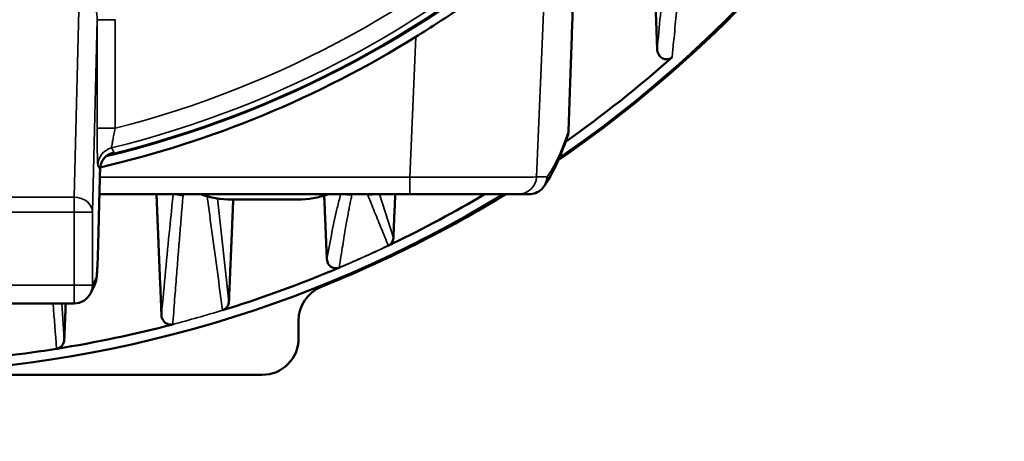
# Model space of a CAD drawing. Header units: millimetres. Extents: x 30 to 1646, y 30 to 1265.
# Tile 83 of 137: x 721 to 775, y 979 to 1002. Entities that reach past the tile are written whole.
import ezdxf

# ---------------------------------------------------------------- set-up
doc = ezdxf.new("R2010")
doc.units = ezdxf.units.MM
doc.header["$LTSCALE"] = 6
for name, color, linetype, lineweight in [('Dimension (ISO)', 7, 'Continuous', 25), ('Visible (ISO)', 7, 'Continuous', 50), ('Visible Narrow (ISO)', 7, 'Continuous', 35)]:
    doc.layers.add(name, color=color, linetype=linetype, lineweight=lineweight)
doc.styles.add('Note Text (ANSI)', font='tahoma.ttf')
doc.dimstyles.new('Default (ISO)', dxfattribs={"dimscale": 6, "dimtxt": 1, "dimasz": 2.5, "dimexe": 3.175, "dimexo": 0, "dimgap": 0.762, "dimtad": 1, "dimrnd": 1e-08, "dimzin": 0, "dimdsep": 46, "dimtxsty": 'Note Text (ANSI)', "dimcen": 0.09, "dimdle": 10, "dimclrd": 1, "dimclre": 1, "dimclrt": 1, "dimazin": 0, "dimtfac": 3.5052, "dimtmove": 0, "dimatfit": 3, "dimfxl": 1, "dimtolj": 1, "dimtzin": 0, "dimlwd": -1, "dimlwe": -1, "dimarcsym": 0})

# ---------------------------------------------------------------- blocks, each defined once
blk = doc.blocks.new('*D22')
at = {"layer": 'Defpoints', "color": 0, "transparency": 16777216}
for p in [(706.416, 1052.811), (717.925, 1046.766)]:
    blk.add_point(p, dxfattribs=at)
at = {"layer": 'Dimension (ISO)', "color": 1, "transparency": 16777216}
for p, q in [((693.136, 1059.785), (679.856, 1066.76)), ((706.416, 1052.811), (717.925, 1046.766)), ((731.205, 1039.791), (896.945, 952.746))]:
    blk.add_line(p, q, dxfattribs=at)
for points in [[(694.298, 1061.998), (691.973, 1057.572), (706.416, 1052.811)], [(732.367, 1042.005), (730.042, 1037.578), (717.925, 1046.766)]]:
    blk.add_solid(points, dxfattribs=at)
at = {"layer": 'Dimension (ISO)', "color": 1, "transparency": 16777216, "insert": (821.232, 1006.541), "char_height": 6, "attachment_point": 1, "rotation": 332.2919, "style": 'Note Text (ANSI)'}
blk.add_mtext('\\A1;∅13.00 mm [∅0.512 in]', dxfattribs=at)

msp = doc.modelspace()

# ---------------------------------------------------------------- linework, layer by layer
at = {"layer": 'Visible (ISO)'}
for p, q in [((725.1034, 994.3105), (725.1034, 994.3105)), ((725.1089, 993.6326), (725.1089, 993.6326)), ((742.1739, 992.2532), (725.0743, 992.2532)), ((748.758, 992.2534), (748.1816, 992.2534)), ((732.3498, 991.9532), (735.9909, 991.9532)), ((724.5821, 986.783), (724.7992, 987.2175)), ((700.653, 986.2301), (723.6876, 986.2301)), ((736.0497, 985.287), (736.0497, 984.2871)), ((734.0495, 982.2882), (690.2911, 982.2882))]:
    msp.add_line(p, q, dxfattribs=at)
for centre, radius, start, end in [((712.1703, 1049.7882), 57, 283.4757, 342.12041), ((712.1703, 1049.7882), 56.9651, 283.55441, 342.10908), ((712.1703, 1049.7882), 67.5, 304.459362, 344.824868), ((712.1703, 1049.7882), 67.4331, 304.550371, 344.807304), ((712.1703, 1049.7883), 64.9985, 312.350014, 312.351402), ((712.1703, 1049.7882), 66.8981, 305.236029, 311.658862), ((712.1703, 1049.7882), 63.8319, 305.642301, 305.645594), ((712.1703, 1049.7883), 64.9985, 304.840234, 304.843411), ((712.1034, 1050.0719), 55.9997, 283.26232, 283.26233), ((712.0399, 1050.3419), 56.3189, 283.2523, 283.25232), ((711.7652, 1051.3801), 57.3927, 284.279357, 284.279369), ((712.1703, 1049.7883), 66.8981, 305.161655, 305.162435), ((712.0144, 1050.4587), 57.6883, 283.093078, 283.093099), ((712.1703, 1049.7882), 67.5, 304.327016, 304.3325), ((712.1703, 1049.7882), 67.4331, 304.427519, 304.432495), ((712.1757, 1049.7799), 67.4232, 302.942118, 302.942156), ((712.2038, 1049.7367), 67.4385, 303.034053, 303.034092), ((712.1703, 1049.7882), 67.5, 303.239353, 303.242309), ((712.1703, 1049.7883), 67.4331, 303.280199, 303.28316), ((712.1703, 1049.7882), 67.4331, 238.563252, 301.436736), ((732.3498, 996.9532), 5, 250.05156, 270), ((735.9909, 996.9532), 5, 270, 289.94844), ((712.1703, 1049.7882), 67.5, 291.861274, 301.529483), ((712.1703, 1049.7882), 66.8981, 295.776149, 300.678883), ((712.1703, 1049.7882), 64.9985, 295.621179, 295.623044), ((712.1755, 1049.7777), 64.9868, 296.105077, 296.105153), ((712.1706, 1049.7877), 64.9979, 294.038533, 294.03921), ((712.1703, 1049.7881), 64.1253, 287.528823, 287.529011), ((712.1705, 1049.7876), 64.1248, 285.532207, 285.532467), ((712.1694, 1049.7911), 65.0015, 287.395585, 287.395813), ((712.1703, 1049.7882), 66.8981, 287.11825, 292.375923), ((723.6876, 987.2301), 1, 270, 333.44193), ((712.1705, 1049.7876), 64.9978, 285.252226, 285.252549), ((712.1703, 1049.7882), 66.8981, 279.09014, 284.672855), ((712.1703, 1049.7882), 66.8981, 276.674181, 279.070658)]:
    msp.add_arc(centre, radius, start, end, dxfattribs=at)
for centre, major_axis, ratio, start_param, end_param in [((712.1703, 1049.5873), (0, 57.3341), 0.9999939, 3.3693631, 3.69915), ((738.0509, 985.2849), (-1.6551, 1.1264), 0.999109, 5.6915915, 6.8801224), ((734.0485, 984.2885), (1.7903, -0.8949), 0.9992388, 5.1761336, 6.7462865)]:
    msp.add_ellipse(centre, major_axis=major_axis, ratio=ratio, start_param=start_param, end_param=end_param, dxfattribs=at)
for points, weights in [([(755.477, 1009.8642), (755.6349, 1005.3233), (755.8129, 1000.2404)], [1.08958308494, 1.05640889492, 1.01825846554]), ([(750.9253, 995.7239), (751.1115, 1001.0406), (751.2789, 1005.7437)], [1.01402824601, 1.0558286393, 1.09222553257]), ([(728.2181, 992.2532), (728.3493, 989.0901), (728.4947, 985.5828)], [1.11256722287, 1.06783397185, 1.02203503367]), ([(737.4635, 992.175), (737.5346, 990.4687), (737.6094, 988.674)], [1.05910147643, 1.03990003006, 1.02030085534]), ([(741.2757, 989.8519), (741.3275, 991.072), (741.3779, 992.2532)], [1.01418929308, 1.02546654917, 1.03651721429]), ([(732.2126, 986.3332), (732.3356, 989.2592), (732.4491, 991.9532)], [1.01651121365, 1.0489972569, 1.08040897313]), ([(723.1347, 984.2348), (723.1769, 985.2474), (723.2179, 986.2301)], [1.01936795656, 1.03216797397, 1.04488463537])]:
    msp.add_rational_spline(points, weights, degree=2, dxfattribs=at)
for points, knots in [([(749.7004, 1005.6318), (749.6977, 1005.6375), (749.6957, 1005.6426), (749.6924, 1005.6465), (749.6552, 1005.6903), (749.4412, 1005.5849), (748.7015, 1005.1076), (748.1777, 1004.7402), (746.9072, 1003.8505), (746.0318, 1003.2391), (744.2506, 1002.0453), (743.3561, 1001.4667), (742.5064, 1000.9365)], [4.683913, 4.683913, 4.683913, 4.683913, 4.7070912, 4.7070912, 4.7070912, 4.9652514, 4.9652514, 5.2234117, 5.2234117, 5.553127, 5.553127, 5.849376, 5.849376, 5.849376, 5.849376]), ([(755.8129, 1000.2404), (755.8202, 1000.1605), (755.8386, 1000.0951), (755.8841, 999.9823), (755.9197, 999.9232), (756.0317, 999.7923), (756.1094, 999.7499), (756.2318, 999.7043), (756.2929, 999.6922), (756.4176, 999.6991), (756.4682, 999.7138), (756.53, 999.7383), (756.5539, 999.75), (756.603, 999.7797), (756.6229, 999.7953), (756.6371, 999.8076)], [-0.045914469, -0.045914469, -0.045914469, -0.045914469, -0.041108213, -0.041108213, -0.035281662, -0.035281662, -0.025600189, -0.025600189, -0.017471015, -0.017471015, -0.010340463, -0.010340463, -0.005773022, -0.005773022, -0.000541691, -0.000541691, -0.000541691, -0.000541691]), ([(750.8736, 995.4501), (750.8794, 995.467), (750.8846, 995.4839), (750.91, 995.5739), (750.9212, 995.6468), (750.925, 995.718)], [-0.033021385, -0.033021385, -0.033021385, -0.033021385, -0.026972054, -0.026972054, -0.000820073, -0.000820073, -0.000820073, -0.000820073]), ([(725.6279, 994.4721), (725.6279, 994.4721), (725.6258, 994.4712), (725.6118, 994.4645), (725.5914, 994.4549), (725.5392, 994.4223), (725.5195, 994.4092), (725.4661, 994.3693), (725.4293, 994.3385), (725.357, 994.2657), (725.3211, 994.2234), (725.2463, 994.1174), (725.2092, 994.0499), (725.1449, 993.8904), (725.1215, 993.7946), (725.1107, 993.6764), (725.1094, 993.6545), (725.1089, 993.6326)], [0.1584492, 0.1584492, 0.1584492, 0.1584492, 0.17298852, 0.17298852, 0.20198591, 0.20198591, 0.21523182, 0.21523182, 0.23395344, 0.23395344, 0.25237864, 0.25237864, 0.27627769, 0.27627769, 0.30596789, 0.30596789, 0.31266615, 0.31266615, 0.31266615, 0.31266615]), ([(725.1089, 993.6326), (725.1021, 993.3625), (725.0954, 993.0927), (725.0819, 992.5533), (725.0751, 992.2837), (725.0616, 991.7449), (725.0548, 991.4757), (725.0413, 990.9376), (725.0345, 990.6687), (725.021, 990.1312), (725.0142, 989.8626), (725.0074, 989.5942)], [2.5323194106, 2.5323194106, 2.5323194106, 2.5323194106, 2.533148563, 2.533148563, 2.5339777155, 2.5339777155, 2.5348068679, 2.5348068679, 2.5356360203, 2.5356360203, 2.5364651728, 2.5364651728, 2.5364651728, 2.5364651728]), ([(748.758, 992.2532), (748.8754, 992.2533), (748.9966, 992.2735), (749.1179, 992.3204), (749.2396, 992.3674), (749.3607, 992.4453), (749.4531, 992.5348), (749.5455, 992.6243), (749.6133, 992.7214), (749.6652, 992.8338), (749.7171, 992.9463), (749.7503, 993.075), (749.7551, 993.2083)], [0.00079477, 0.00079477, 0.00079477, 0.00079477, 0.25, 0.25, 0.25, 0.5, 0.5, 0.5, 0.75, 0.75, 0.75, 0.99999818, 0.99999818, 0.99999818, 0.99999818]), ([(729.4914, 992.2239), (729.4914, 992.2239), (729.4904, 992.2242), (729.4836, 992.2257), (729.4719, 992.2281), (729.4322, 992.2347), (729.399, 992.2394), (729.3323, 992.247), (729.302, 992.2502), (729.2691, 992.2532)], [0.076707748, 0.076707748, 0.076707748, 0.076707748, 0.082170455, 0.082170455, 0.097826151, 0.097826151, 0.121041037, 0.121041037, 0.137002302, 0.137002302, 0.137002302, 0.137002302]), ([(738.865, 992.2334), (738.865, 992.2334), (738.865, 992.2334), (738.865, 992.2334), (738.86, 992.2342), (738.8392, 992.2366), (738.8179, 992.2387), (738.7507, 992.244), (738.6969, 992.2473), (738.6162, 992.2514), (738.5974, 992.2523), (738.5779, 992.2532)], [0.080351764, 0.080351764, 0.080351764, 0.080351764, 0.0803591, 0.0803591, 0.09269704, 0.09269704, 0.113099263, 0.113099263, 0.144291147, 0.144291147, 0.153240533, 0.153240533, 0.153240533, 0.153240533]), ([(740.269, 992.2532), (740.1723, 992.2498), (740.0916, 992.2456), (740.0139, 992.2398), (739.9948, 992.238), (739.9787, 992.2361), (739.9754, 992.2356), (739.9754, 992.2356)], [0.000724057, 0.000724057, 0.000724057, 0.000724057, 0.044887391, 0.044887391, 0.065127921, 0.065127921, 0.075199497, 0.075199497, 0.075199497, 0.075199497]), ([(748.1665, 992.2532), (748.1548, 992.2532), (748.118, 992.2532), (747.8921, 992.2532), (747.6152, 992.2532), (746.8939, 992.2532), (746.4633, 992.2532), (745.4813, 992.2532), (744.9172, 992.2532), (743.7291, 992.2532), (743.0905, 992.2532), (742.3613, 992.2532), (742.2675, 992.2532), (742.1738, 992.2532)], [0, 0, 0, 0, 0.11636924, 0.11636924, 0.33019614, 0.33019614, 0.52024475, 0.52024475, 0.71116108, 0.71116108, 0.90204434, 0.90204434, 0.93015982, 0.93015982, 0.93015982, 0.93015982]), ([(725.0074, 989.5942), (725.0013, 989.3532), (724.995, 989.1316), (724.9819, 988.7295), (724.9751, 988.549), (724.961, 988.23), (724.9538, 988.0917), (724.9384, 987.8538), (724.9307, 987.7563), (724.9146, 987.6185), (724.909, 987.5748), (724.8929, 987.4898), (724.8864, 987.4582), (724.8683, 987.3925), (724.8608, 987.3674), (724.8386, 987.3048), (724.8243, 987.2676), (724.7992, 987.2175)], [2.53657399, 2.53657399, 2.53657399, 2.53657399, 2.65062422, 2.65062422, 2.76467446, 2.76467446, 2.8787247, 2.8787247, 2.99277494, 2.99277494, 3.04980005, 3.04980005, 3.07831261, 3.07831261, 3.09256889, 3.09256889, 3.10668762, 3.10668762, 3.10668762, 3.10668762]), ([(741.2757, 989.8519), (741.2742, 989.8021), (741.2657, 989.7519), (741.2319, 989.6492), (741.2015, 989.5903), (741.1365, 989.5126), (741.1116, 989.4884), (741.0753, 989.4599), (741.0659, 989.4531), (741.0563, 989.4466)], [0.031924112, 0.031924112, 0.031924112, 0.031924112, 0.049825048, 0.049825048, 0.070527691, 0.070527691, 0.080879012, 0.080879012, 0.084330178, 0.084330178, 0.084330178, 0.084330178]), ([(741.2616, 989.5459), (741.2207, 989.5255), (741.1795, 989.5057), (741.111, 989.4728), (741.0836, 989.4597), (741.0563, 989.4466)], [-0.028663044, -0.028663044, -0.028663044, -0.028663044, -0.014948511, -0.014948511, -0.005853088, -0.005853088, -0.005853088, -0.005853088]), ([(738.2987, 988.2043), (738.277, 988.1958), (738.2555, 988.1883), (738.2101, 988.1766), (738.1869, 988.1725), (738.1171, 988.1651), (738.0704, 988.167), (737.961, 988.1861), (737.9035, 988.2109), (737.803, 988.2752), (737.7368, 988.3274), (737.6531, 988.4741), (737.6135, 988.5623), (737.6094, 988.674)], [0.000088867, 0.000088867, 0.000088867, 0.000088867, 0.007064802, 0.007064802, 0.014179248, 0.014179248, 0.028669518, 0.028669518, 0.050754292, 0.050754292, 0.072612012, 0.072612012, 0.084920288, 0.084920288, 0.084920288, 0.084920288]), ([(738.2987, 988.2043), (738.1885, 988.1568), (738.0779, 988.1103), (737.8589, 988.0188), (737.7504, 987.9738), (737.6418, 987.9291)], [-0.072233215, -0.072233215, -0.072233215, -0.072233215, -0.036250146, -0.036250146, -0.001015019, -0.001015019, -0.001015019, -0.001015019]), ([(732.2126, 986.3327), (732.2091, 986.2618), (732.1917, 986.1898), (732.1361, 986.0717), (732.0985, 986.0161), (732.0239, 985.9461), (731.9961, 985.9249), (731.9359, 985.8889), (731.9036, 985.8742), (731.8669, 985.8622), (731.8637, 985.8612), (731.8612, 985.8563)], [0.025908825, 0.025908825, 0.025908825, 0.025908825, 0.051738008, 0.051738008, 0.072836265, 0.072836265, 0.083385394, 0.083385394, 0.093934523, 0.093934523, 0.094952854, 0.094952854, 0.094952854, 0.094952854]), ([(729.1158, 985.0712), (729.0923, 985.0665), (729.0546, 985.0584), (728.9674, 985.0576), (728.9301, 985.0618), (728.8488, 985.08), (728.7931, 985.0995), (728.6894, 985.1704), (728.6309, 985.2192), (728.5357, 985.3729), (728.4988, 985.4732), (728.4947, 985.5828)], [0.000074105, 0.000074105, 0.000074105, 0.000074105, 0.007141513, 0.007141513, 0.012543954, 0.012543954, 0.019704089, 0.019704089, 0.024911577, 0.024911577, 0.029801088, 0.029801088, 0.029801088, 0.029801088]), ([(722.7394, 983.7303), (722.7681, 983.7364), (722.7963, 983.7453), (722.8555, 983.7704), (722.886, 983.7877), (722.9695, 983.8475), (723.0141, 983.8979), (723.0854, 984.0094), (723.1124, 984.08), (723.1305, 984.1793), (723.1335, 984.2073), (723.1347, 984.2348)], [-0.093588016, -0.093588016, -0.093588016, -0.093588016, -0.084776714, -0.084776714, -0.074150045, -0.074150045, -0.052896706, -0.052896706, -0.026448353, -0.026448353, -0.016141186, -0.016141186, -0.016141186, -0.016141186])]:
    msp.add_open_spline(points, degree=3, knots=knots, dxfattribs=at)
for points in [[(750.8736, 995.4501), (750.4569, 994.2363), (750.0444, 993.3748), (749.599, 992.7125)], [(750.7262, 995.1754), (750.7264, 995.1756), (750.7265, 995.1758), (750.7267, 995.1761)], [(749.2044, 994.0762), (749.2035, 994.0756), (749.2025, 994.075), (749.2015, 994.0743)], [(741.0563, 989.4466), (741.0392, 989.4384), (741.0222, 989.4302), (741.0052, 989.4218)], [(737.6418, 987.9291), (737.6402, 987.9285), (737.6387, 987.9278), (737.6372, 987.9272)], [(722.7169, 983.7267), (722.7244, 983.7279), (722.7319, 983.7291), (722.7394, 983.7303)]]:
    msp.add_open_spline(points, degree=3, dxfattribs=at)
at = {"layer": 'Visible Narrow (ISO)'}
for p, q in [((749.1651, 993.2104), (749.6997, 1005.6316)), ((723.9696, 1003.4894), (723.6876, 992.0871)), ((724.6875, 991.2701), (724.9499, 1001.883)), ((725.9497, 1001.883), (724.9499, 1001.883)), ((724.9499, 995.889), (724.9499, 1001.883)), ((725.9497, 1001.883), (725.9497, 995.889)), ((742.5064, 1000.9365), (742.1738, 993.201)), ((724.9499, 995.889), (725.9497, 995.889)), ((724.9836, 993.8367), (725.1079, 993.6111)), ((725.0981, 993.2009), (742.1738, 993.201)), ((742.1738, 992.2532), (742.1738, 993.2009)), ((749.1652, 993.2112), (749.7551, 993.2083)), ((719.9723, 992.0871), (723.6876, 992.0871)), ((723.6876, 992.0871), (723.6876, 991.2701)), ((729.6825, 992.1746), (729.6825, 992.1747)), ((738.9874, 992.2138), (738.9874, 992.2139)), ((741.2757, 989.8519), (740.5027, 992.2532)), ((742.6709, 992.2532), (742.6709, 992.2532)), ((732.2126, 986.3327), (731.5739, 992.0138)), ((723.6876, 991.2701), (719.9723, 991.2701)), ((723.6876, 987.2301), (723.6876, 991.2701)), ((723.6876, 991.2701), (724.6875, 991.2701)), ((724.6875, 991.2701), (724.6875, 987.2301)), ((741.2616, 989.546), (741.2616, 989.546)), ((741.2653, 989.5368), (741.2619, 989.5453)), ((700.653, 987.2301), (723.6876, 987.2301)), ((723.6876, 987.2301), (723.6876, 986.2301)), ((724.6875, 987.2301), (723.6876, 987.2301)), ((724.9046, 987.6646), (724.6875, 987.2301)), ((723.1347, 984.2348), (722.9937, 986.2301))]:
    msp.add_line(p, q, dxfattribs=at)
for centre, radius, start, end in [((712.1703, 1049.7882), 56.6321, 283.86752, 342.0003), ((712.1703, 1049.7882), 55.6327, 284.34061, 341.66556), ((712.1703, 1049.7883), 61.3078, 307.516602, 307.520173), ((712.1703, 1049.7882), 66.8981, 284.672855, 287.11825)]:
    msp.add_arc(centre, radius, start, end, dxfattribs=at)
for centre, major_axis, ratio, start_param, end_param in [((725.9834, 993.8366), (-0.8757, -0.4829), 0.9993473, 4.4507948, 5.7788302), ((726.1077, 993.6112), (0.8757, 0.4829), 0.9993473, 1.3100163, 2.637487), ((725.0451, 991.3512), (-0.2677, -10.6509), 0.000575, 1.4074827, 1.784615), ((742.1778, 993.659), (6.9935, -0.3007), 0.0522878, 5.3940138, 5.4035408), ((748.1658, 993.2532), (0, -0.9999), 0.9999211, 0.0006924, 1.5271644), ((723.6876, 991.2701), (0.9997, -0.0247), 0.8168848, 0.030262, 1.5909936), ((729.6809, 992.673), (0.4971, -0.0531), 0.9968695, 4.3005043, 4.3015465), ((729.6809, 992.673), (0.4971, -0.0531), 0.9968695, 4.3339177, 4.8218159), ((724.8976, 998.7079), (0.0003, -11.0499), 0.0174591, 0.0347326, 0.6049978), ((724.0077, 989.6194), (0.9997, -0.0252), 0.8223664, 0, 0.0305169), ((723.6876, 987.2301), (0.8945, -0.4471), 0.9992388, 0, 0.4638303), ((723.9048, 987.6646), (0.8945, -0.4471), 0.9992388, 0, 0.4638214)]:
    msp.add_ellipse(centre, major_axis=major_axis, ratio=ratio, start_param=start_param, end_param=end_param, dxfattribs=at)
for points, knots in [([(756.6412, 999.8114), (756.7005, 1000.3982), (756.7518, 1000.944), (756.7981, 1001.4325), (756.8444, 1001.9211), (756.8859, 1002.3523), (756.9266, 1002.778), (756.9673, 1003.2036), (757.0069, 1003.624), (757.0436, 1004.016), (757.0803, 1004.4081), (757.1142, 1004.7718), (757.1479, 1005.1322), (757.1815, 1005.4927), (757.2149, 1005.85), (757.2491, 1006.2173), (757.2833, 1006.5845), (757.3183, 1006.9618), (757.355, 1007.3603), (757.3916, 1007.7588), (757.4299, 1008.1787), (757.4673, 1008.5927), (757.5047, 1009.0067), (757.5417, 1009.4146), (757.5839, 1009.8791), (757.6261, 1010.3436), (757.6732, 1010.865), (757.719, 1011.3872), (757.7649, 1011.9094), (757.8099, 1012.4321), (757.8558, 1012.9763)], [0.00000001, 0.00000001, 0.00000001, 0.00000001, 0.1, 0.1, 0.1, 0.2, 0.2, 0.2, 0.3, 0.3, 0.3, 0.4, 0.4, 0.4, 0.5, 0.5, 0.5, 0.6, 0.6, 0.6, 0.7, 0.7, 0.7, 0.8, 0.8, 0.8, 0.9, 0.9, 0.9, 1, 1, 1, 1]), ([(756.8454, 1011.7566), (756.8338, 1011.6173), (756.7711, 1010.8609), (756.6618, 1009.4776), (756.4878, 1007.4568), (756.3251, 1005.6333), (756.1702, 1003.9545), (755.991, 1002.1163), (755.8765, 1000.8736), (755.8129, 1000.2404)], [0.11053491, 0.11053491, 0.11053491, 0.11053491, 0.14285714, 0.28571429, 0.42857143, 0.57142857, 0.71428571, 0.85714286, 0.99999237, 0.99999237, 0.99999237, 0.99999237]), ([(723.9696, 1003.4894), (724.0096, 1003.4898), (724.0918, 1003.4825), (724.2181, 1003.4452), (724.3471, 1003.3766), (724.4753, 1003.2741), (724.5971, 1003.136), (724.7082, 1002.9627), (724.805, 1002.7532), (724.8831, 1002.5061), (724.9367, 1002.2196), (724.9506, 1001.9994), (724.9499, 1001.883)], [0.00000022, 0.00000022, 0.00000022, 0.00000022, 0.1, 0.2, 0.3, 0.4, 0.5, 0.6, 0.7, 0.8, 0.9, 0.99999998, 0.99999998, 0.99999998, 0.99999998]), ([(725.9497, 995.889), (725.9223, 995.7677), (725.8967, 995.6498), (725.8735, 995.5398), (725.8502, 995.4299), (725.8294, 995.3279), (725.8118, 995.238), (725.7942, 995.148), (725.7799, 995.07), (725.769, 995.0062), (725.7582, 994.9425), (725.7508, 994.8931), (725.7465, 994.8599), (725.7423, 994.8268), (725.7413, 994.8096), (725.7438, 994.8068)], [0, 0, 0, 0, 0.2, 0.2, 0.2, 0.4, 0.4, 0.4, 0.6, 0.6, 0.6, 0.8, 0.8, 0.8, 0.99999613, 0.99999613, 0.99999613, 0.99999613]), ([(725.8673, 994.5812), (725.8685, 994.579), (725.8683, 994.5765), (725.867, 994.5737), (725.8648, 994.5693), (725.8596, 994.5644), (725.8519, 994.5589), (725.8437, 994.5532), (725.8327, 994.5469), (725.8192, 994.5401), (725.8117, 994.5364), (725.8034, 994.5324), (725.7944, 994.5284), (725.7879, 994.5255), (725.781, 994.5225), (725.7737, 994.5194), (725.7566, 994.5122), (725.7376, 994.5047), (725.7168, 994.4968), (725.7124, 994.4952), (725.708, 994.4935), (725.7034, 994.4919), (725.6866, 994.4856), (725.6687, 994.4792), (725.65, 994.4727), (725.6303, 994.4659), (725.6096, 994.4589), (725.588, 994.4517)], [0.00000011, 0.00000011, 0.00000011, 0.00000011, 0.05554727, 0.05554727, 0.05554727, 0.14285714, 0.14285714, 0.14285714, 0.23454304, 0.23454304, 0.23454304, 0.28571429, 0.28571429, 0.28571429, 0.32275008, 0.32275008, 0.32275008, 0.41013886, 0.41013886, 0.41013886, 0.42857143, 0.42857143, 0.42857143, 0.49699782, 0.49699782, 0.49699782, 0.56891261, 0.56891261, 0.56891261, 0.56891261]), ([(746.5718, 993.1856), (746.1613, 993.1856), (745.2645, 993.1869), (743.7602, 993.1921), (742.7027, 993.1977), (742.1738, 993.201)], [0, 0, 0, 0, 0.33333333, 0.66666667, 0.99999269, 0.99999269, 0.99999269, 0.99999269]), ([(749.1652, 993.2112), (749.158, 993.2076), (749.0964, 993.2035), (748.9811, 993.2002), (748.8658, 993.1969), (748.6968, 993.1943), (748.4782, 993.1922), (748.2595, 993.1901), (747.9912, 993.1884), (747.6796, 993.1873), (747.368, 993.1861), (747.0132, 993.1855), (746.6234, 993.1856)], [0, 0, 0, 0, 0.25, 0.25, 0.25, 0.5, 0.5, 0.5, 0.75, 0.75, 0.75, 1, 1, 1, 1]), ([(729.1401, 992.2532), (729.0755, 991.6382), (728.9334, 990.2548), (728.718, 988.0385), (728.5687, 986.411), (728.4947, 985.5828)], [0.05877503, 0.05877503, 0.05877503, 0.05877503, 0.33333333, 0.66666667, 1, 1, 1, 1]), ([(729.1158, 985.0712), (729.1191, 985.115), (729.1224, 985.1588), (729.1258, 985.2026), (729.1628, 985.6812), (729.1985, 986.1553), (729.2346, 986.6251), (729.2678, 987.0564), (729.3012, 987.484), (729.3345, 987.9078), (729.3651, 988.2977), (729.3957, 988.6843), (729.4264, 989.0675), (729.4545, 989.4192), (729.4827, 989.7681), (729.5109, 990.1141), (729.5387, 990.4544), (729.5665, 990.7919), (729.5943, 991.1265), (729.6236, 991.4791), (729.653, 991.8285), (729.6825, 992.1745)], [0.00000064, 0.00000064, 0.00000064, 0.00000064, 0.01759643, 0.01759643, 0.01759643, 0.21003501, 0.21003501, 0.21003501, 0.38671738, 0.38671738, 0.38671738, 0.54926064, 0.54926064, 0.54926064, 0.69845633, 0.69845633, 0.69845633, 0.84524354, 0.84524354, 0.84524354, 0.99997403, 0.99997403, 0.99997403, 0.99997403]), ([(729.6825, 992.1747), (729.6823, 992.1772), (729.6812, 992.1798), (729.6791, 992.1823), (729.6729, 992.19), (729.6586, 992.1974), (729.6354, 992.2046), (729.6179, 992.21), (729.5955, 992.2153), (729.5688, 992.2203), (729.5482, 992.2242), (729.5251, 992.228), (729.4998, 992.2315), (729.4493, 992.2386), (729.3899, 992.245), (729.3215, 992.2509), (729.3123, 992.2517), (729.303, 992.2524), (729.2935, 992.2532)], [0, 0, 0, 0, 0.08297743, 0.08297743, 0.08297743, 0.33333333, 0.33333333, 0.33333333, 0.52163508, 0.52163508, 0.52163508, 0.66666667, 0.66666667, 0.66666667, 0.95724095, 0.95724095, 0.95724095, 0.99625388, 0.99625388, 0.99625388, 0.99625388]), ([(731.8605, 985.8549), (731.7664, 986.5555), (731.5758, 987.9643), (731.2925, 990.0549), (731.1039, 991.4462), (731.0107, 992.1358)], [0.0000217, 0.0000217, 0.0000217, 0.0000217, 0.33333333, 0.66666667, 0.99302404, 0.99302404, 0.99302404, 0.99302404]), ([(738.3698, 992.2532), (738.3076, 992.0141), (738.1459, 991.3614), (737.8912, 990.1945), (737.7026, 989.1983), (737.6094, 988.674)], [0.12763933, 0.12763933, 0.12763933, 0.12763933, 0.33333333, 0.66666667, 1, 1, 1, 1]), ([(738.2988, 988.2117), (738.3212, 988.3629), (738.3741, 988.7309), (738.4577, 989.2706), (738.5443, 989.814), (738.6228, 990.2851), (738.694, 990.6965), (738.759, 991.0576), (738.8187, 991.3771), (738.8751, 991.6683), (738.9309, 991.9448), (738.9682, 992.1241), (738.9873, 992.2134)], [0, 0, 0, 0, 0.09730642, 0.23795035, 0.36429256, 0.4785191, 0.58181191, 0.67569911, 0.76151766, 0.84058353, 0.918983, 0.9998712, 0.9998712, 0.9998712, 0.9998712]), ([(738.9874, 992.2139), (738.9874, 992.2144), (738.9869, 992.2154), (738.9857, 992.2164), (738.981, 992.2205), (738.9667, 992.2244), (738.9427, 992.2281), (738.9259, 992.2307), (738.9043, 992.2332), (738.8781, 992.2357), (738.8578, 992.2376), (738.8348, 992.2394), (738.8091, 992.2413), (738.7501, 992.2454), (738.6767, 992.2494), (738.5893, 992.2534)], [0, 0, 0, 0, 0.06508356, 0.06508356, 0.06508356, 0.33333333, 0.33333333, 0.33333333, 0.52152449, 0.52152449, 0.52152449, 0.66666667, 0.66666667, 0.66666667, 0.9996556, 0.9996556, 0.9996556, 0.9996556]), ([(738.8335, 992.2376), (738.8707, 992.2256), (738.9095, 992.2177), (738.9481, 992.2148), (738.9612, 992.2139), (738.9743, 992.2135), (738.9874, 992.2139)], [0.80759862, 0.80759862, 0.80759862, 0.80759862, 0.95119953, 0.95119953, 0.95119953, 0.99999734, 0.99999734, 0.99999734, 0.99999734]), ([(740.2603, 992.2532), (740.175, 992.2503), (740.1037, 992.2471), (740.0449, 992.2434), (740.0286, 992.2424), (740.0132, 992.2414), (739.9989, 992.2403), (739.9611, 992.2374), (739.9306, 992.2344), (739.9085, 992.2313), (739.8893, 992.2285), (739.8766, 992.2258), (739.8701, 992.223), (739.8663, 992.2213), (739.8645, 992.2197), (739.8649, 992.2159)], [0.00219704, 0.00219704, 0.00219704, 0.00219704, 0.33333333, 0.33333333, 0.33333333, 0.42496151, 0.42496151, 0.42496151, 0.66666667, 0.66666667, 0.66666667, 0.87789091, 0.87789091, 0.87789091, 1, 1, 1, 1]), ([(739.8649, 992.2159), (739.991, 991.9002), (740.2433, 991.2648), (740.6234, 990.3363), (740.87, 989.7267), (740.9933, 989.4215)], [0.00000001, 0.00000001, 0.00000001, 0.00000001, 0.33333333, 0.66666667, 0.99999995, 0.99999995, 0.99999995, 0.99999995]), ([(737.6418, 987.9291), (738.0508, 988.0959), (738.4558, 988.2659), (738.859, 988.44), (739.2637, 988.6147), (739.6666, 988.7934), (740.0677, 988.9762), (740.4687, 989.159), (740.8678, 989.3458), (741.2653, 989.5368)], [0.00124218, 0.00124218, 0.00124218, 0.00124218, 0.33333333, 0.33333333, 0.33333333, 0.66666667, 0.66666667, 0.66666667, 1, 1, 1, 1]), ([(740.9933, 989.4215), (740.6588, 989.2657), (740.3372, 989.1158), (740.0438, 988.9815), (740.0068, 988.9646), (739.9702, 988.9479), (739.9341, 988.9315), (739.6832, 988.8172), (739.4493, 988.7125), (739.1999, 988.6024), (738.9145, 988.4765), (738.6087, 988.3439), (738.2988, 988.2117)], [0, 0, 0, 0, 0.3333333, 0.3333333, 0.3333333, 0.3753452, 0.3753452, 0.3753452, 0.6666667, 0.6666667, 0.6666667, 1, 1, 1, 1]), ([(741.0052, 989.4218), (741.0019, 989.4218), (740.9962, 989.4202), (740.9939, 989.4201), (740.9925, 989.42), (740.9924, 989.4206), (740.9925, 989.4212)], [0, 0, 0, 0, 0.33333333, 0.33333333, 0.33333333, 0.53023534, 0.53023534, 0.53023534, 0.53023534]), ([(740.9929, 989.4225), (740.9929, 989.4225), (740.9929, 989.4225), (740.9929, 989.4225), (740.993, 989.4232), (740.9927, 989.4236), (740.9928, 989.423)], [0.66483704, 0.66483704, 0.66483704, 0.66483704, 0.66666667, 0.66666667, 0.66666667, 0.89353759, 0.89353759, 0.89353759, 0.89353759])]:
    msp.add_open_spline(points, degree=3, knots=knots, dxfattribs=at)
for points in [[(756.6371, 999.8076), (756.6385, 999.8089), (756.6399, 999.8101), (756.6413, 999.8113)], [(724.9499, 995.889), (724.9499, 995.6644), (724.9511, 995.2421), (724.956, 994.6689), (724.9635, 994.2158), (724.9732, 993.9178), (724.9799, 993.8433), (724.9836, 993.8367)], [(750.9253, 995.7239), (750.5247, 994.5584), (750.136, 993.7699), (749.7551, 993.2083)], [(725.8673, 994.5812), (725.8534, 994.6063), (725.8264, 994.6565), (725.7845, 994.7315), (725.7576, 994.7818), (725.7438, 994.8068)], [(725.1079, 993.6111), (725.1084, 993.6184), (725.1087, 993.6255), (725.1089, 993.6326)], [(738.822, 992.2414), (738.8227, 992.2412), (738.8235, 992.2409), (738.8242, 992.2407)], [(739.8649, 992.2159), (739.9097, 992.2162), (739.9576, 992.224), (740.0048, 992.2387)], [(740.0127, 992.2413), (740.0144, 992.2418), (740.0161, 992.2424), (740.0178, 992.243)], [(738.2988, 988.2117), (738.2986, 988.2086), (738.2991, 988.2069), (738.2987, 988.2043)], [(722.5171, 986.2301), (722.5837, 985.3974), (722.6504, 984.5631), (722.7169, 983.7267)]]:
    msp.add_open_spline(points, degree=3, dxfattribs=at)

# ---------------------------------------------------------------- dimensions: what is measured, and where the dimension line sits
at = {"layer": 'Dimension (ISO)', "color": 1, "true_color": 0xff0000}
dim = msp.add_diameter_dim_2p(p1=(706.4157, 1052.8105), p2=(717.9249, 1046.766), text='<> mm [∅0.512 in]', dimstyle='Default (ISO)', override={"dimgap": 0.762, "dimdec": 2, "dimlfac": 1, "dimpost": '', "dimtol": 0, "dimlim": 0, "dimtp": 0, "dimtm": 0, "dimtdec": 2, "dimatfit": 2}, dxfattribs=at)
dim.commit()
dim.dimension.update_dxf_attribs({"geometry": '*D22', "text_midpoint": (854.1769, 975.2076), "dimtype": 163})

doc.saveas('drawing.dxf')
